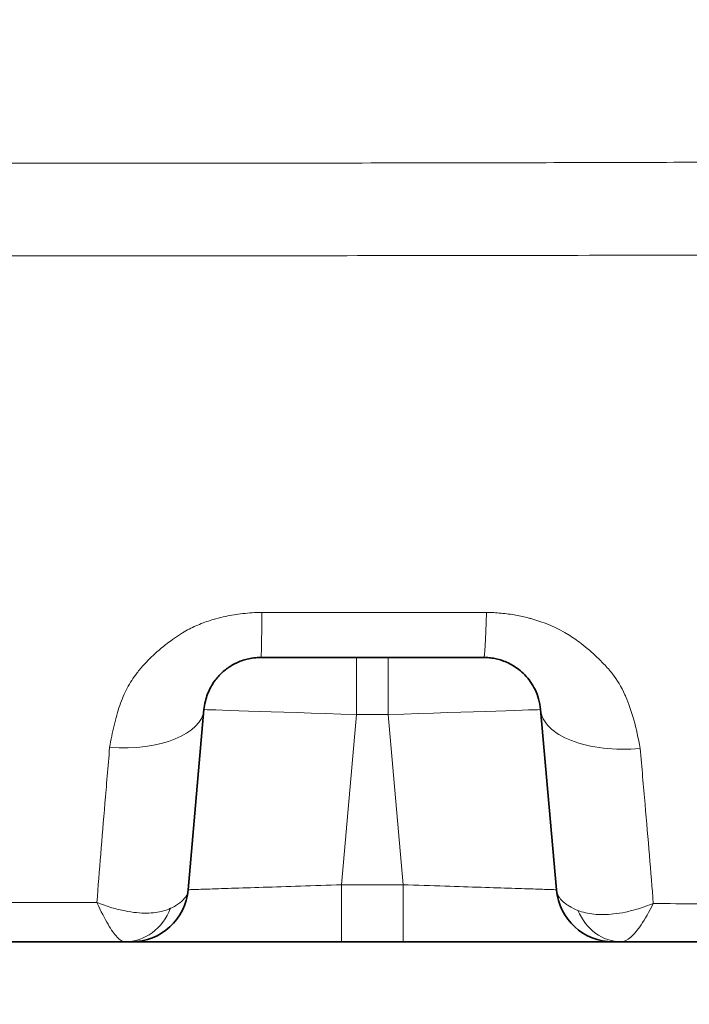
# Model space of a CAD drawing. Header units: millimetres. Extents: x 5 to 415, y 5 to 292.
# Tile 83 of 199: x 183.29 to 186.8, y 218.53 to 223.7. Entities that reach past the tile are written whole.
import ezdxf

# ---------------------------------------------------------------- set-up
doc = ezdxf.new("R2010")
doc.units = ezdxf.units.MM
for name, color, linetype, lineweight in [('Sichtbar (ISO)', 7, 'Continuous', 35), ('Sichtbar schmal (ISO)', 7, 'Continuous', 18), ('Symbol (ISO)', 7, 'Continuous', 25)]:
    doc.layers.add(name, color=color, linetype=linetype, lineweight=lineweight)
doc.styles.add('Notiztext (ISO)', font='isocpeur.ttf')
doc.dimstyles.new('Standard - Methode 1b (ISO)$7', dxfattribs={"dimtxt": 3.5, "dimasz": 2.5, "dimexe": 2, "dimexo": 0, "dimgap": 0.762, "dimtad": 1, "dimtoh": 1, "dimdsep": 46, "dimtxsty": 'Notiztext (ISO)', "dimcen": 0.09, "dimdle": 10, "dimclrd": 256, "dimclre": 256, "dimclrt": 256, "dimazin": 2, "dimtfac": 1, "dimtmove": 0, "dimatfit": 3, "dimfxl": 1, "dimtolj": 1, "dimlwd": -1, "dimlwe": -1, "dimarcsym": 0})

msp = doc.modelspace()

# ---------------------------------------------------------------- linework, layer by layer
at = {"layer": 'Sichtbar (ISO)'}
for p, q in [((184.17059342, 219.12876354), (184.25340876, 220.07534724)), ((186.02131228, 220.07534702), (186.10412758, 219.12876382)), ((185.29878417, 218.85491055), (184.97593686, 218.85491055)), ((186.4443757, 218.85491055), (186.44434423, 218.85491055))]:
    msp.add_line(p, q, dxfattribs=at)
for centre, start, end in [((183.87173503, 219.15491055), 270.00000004, 354.99994227), ((186.40298599, 219.15491055), 185.00000127, 270)]:
    msp.add_arc(centre, 0.3, start, end, dxfattribs=at)
msp.add_ellipse((186.4443006, 219.1549105), major_axis=(0.00024348, -0.29999988), ratio=0.8475322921, start_param=6.2823993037, end_param=6.2824938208, dxfattribs=at)
for points, knots in [([(184.25340876, 220.07534721), (184.25468358, 220.08991596), (184.25703486, 220.10450225), (184.26048757, 220.11894768), (184.26363274, 220.13210646), (184.26769188, 220.14514836), (184.27267594, 220.15796058), (184.2772363, 220.16968361), (184.28257101, 220.18121435), (184.28868032, 220.19245546), (184.29425695, 220.20271647), (184.300479, 220.21273615), (184.30733986, 220.22243627), (184.31360022, 220.23128736), (184.32039245, 220.23987238), (184.32770542, 220.24812772), (184.33447452, 220.2557691), (184.34168977, 220.26312802), (184.3493363, 220.27015091), (184.35661303, 220.27683416), (184.36428031, 220.28321311), (184.3723185, 220.28923904), (184.3801618, 220.29511887), (184.38835822, 220.30066258), (184.39688124, 220.30582325), (184.40532532, 220.31093613), (184.41408997, 220.31567302), (184.42313894, 220.31998811), (184.43217718, 220.32429807), (184.44149906, 220.32818724), (184.45105676, 220.3316124), (184.46081642, 220.33510995), (184.47082197, 220.33812368), (184.48100716, 220.34061437), (184.49193885, 220.3432876), (184.50307747, 220.34535831), (184.51433222, 220.34679245), (184.52688993, 220.34839263), (184.53959222, 220.34920031), (184.55226722, 220.34920056)], [0.00000000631, 0.00000000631, 0.00000000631, 0.00000000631, 0.10864764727, 0.10864764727, 0.10864764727, 0.20761816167, 0.20761816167, 0.20761816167, 0.29817498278, 0.29817498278, 0.29817498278, 0.38083617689, 0.38083617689, 0.38083617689, 0.45626227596, 0.45626227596, 0.45626227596, 0.52607888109, 0.52607888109, 0.52607888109, 0.59251899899, 0.59251899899, 0.59251899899, 0.65734820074, 0.65734820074, 0.65734820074, 0.72157702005, 0.72157702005, 0.72157702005, 0.78572967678, 0.78572967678, 0.78572967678, 0.85123790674, 0.85123790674, 0.85123790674, 0.92154740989, 0.92154740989, 0.92154740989, 0.99999664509, 0.99999664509, 0.99999664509, 0.99999664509]), ([(184.55226722, 220.34920056), (184.68366943, 220.34920056), (184.8150426, 220.34920056), (184.946389, 220.34920056), (185.07643497, 220.34920056), (185.20645471, 220.34920056), (185.33644862, 220.34920056), (185.46514544, 220.34920056), (185.59381694, 220.34920056), (185.72245479, 220.34920056)], [0, 0, 0, 0, 0.33666397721, 0.33666397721, 0.33666397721, 0.66999475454, 0.66999475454, 0.66999475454, 0.99999953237, 0.99999953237, 0.99999953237, 0.99999953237]), ([(185.72245479, 220.34920056), (185.73208229, 220.34920048), (185.74170258, 220.34873558), (185.75124152, 220.34781614), (185.76100594, 220.34687497), (185.77068513, 220.34545753), (185.78021973, 220.34358653), (185.79064175, 220.34154139), (185.80089102, 220.33895434), (185.81089908, 220.33586663), (185.82183459, 220.33249279), (185.83248211, 220.32852119), (185.84277546, 220.32401451), (185.85405058, 220.31907799), (185.86490075, 220.31349945), (185.875266, 220.30736416), (185.88660504, 220.30065247), (185.89736377, 220.29327451), (185.90749343, 220.28533686), (185.91860119, 220.27663276), (185.92895253, 220.26725567), (185.93851049, 220.257334), (185.94903269, 220.24641138), (185.95859335, 220.23482876), (185.96716627, 220.2227397), (185.97663483, 220.20938764), (185.98489848, 220.1954178), (185.99194119, 220.18102079), (185.9997404, 220.1650773), (186.00604228, 220.14860994), (186.01084541, 220.13184626), (186.01616936, 220.11326479), (186.01965189, 220.09431924), (186.02131229, 220.07534691)], [0, 0, 0, 0, 0.05862134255, 0.05862134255, 0.05862134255, 0.11862840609, 0.11862840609, 0.11862840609, 0.18422052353, 0.18422052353, 0.18422052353, 0.2558910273, 0.2558910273, 0.2558910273, 0.33439747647, 0.33439747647, 0.33439747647, 0.42027943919, 0.42027943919, 0.42027943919, 0.51445398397, 0.51445398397, 0.51445398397, 0.61812930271, 0.61812930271, 0.61812930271, 0.73263602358, 0.73263602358, 0.73263602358, 0.85944271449, 0.85944271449, 0.85944271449, 0.99999975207, 0.99999975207, 0.99999975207, 0.99999975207]), ([(183.83804863, 218.85491055), (183.5839166, 218.85491055), (183.23604131, 218.8549106), (182.88798495, 218.85491055), (182.79428566, 218.85491055)], [0, 0, 0, 0, 0.7308296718, 1, 1, 1, 1]), ([(183.87173503, 218.85491055), (183.87173502, 218.85491055), (183.87130869, 218.85491055), (183.87047343, 218.85491056), (183.86977827, 218.85491056), (183.86879935, 218.85491057), (183.86753629, 218.85491056), (183.86686814, 218.85491056), (183.86612195, 218.85491056), (183.86530399, 218.85491056), (183.86271777, 218.85491055), (183.85941147, 218.85491056), (183.85561475, 218.85491056), (183.8554107, 218.85491056), (183.85520519, 218.85491056), (183.85499823, 218.85491056), (183.85013639, 218.85491056), (183.84449124, 218.85491055), (183.83804863, 218.85491055)], [0.00000092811, 0.00000092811, 0.00000092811, 0.00000092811, 0.18192521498, 0.18192521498, 0.18192521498, 0.33333333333, 0.33333333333, 0.33333333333, 0.41342713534, 0.41342713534, 0.41342713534, 0.66666666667, 0.66666666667, 0.66666666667, 0.68027686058, 0.68027686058, 0.68027686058, 1, 1, 1, 1]), ([(184.09486968, 218.85491045), (184.09164553, 218.85491045), (184.08844934, 218.85491046), (184.08528162, 218.85491048), (184.05826786, 218.85491064), (184.03303359, 218.85491168), (184.01035541, 218.85491234), (183.97406433, 218.8549134), (183.94447523, 218.85491176), (183.92211914, 218.85491105), (183.92087648, 218.85491101), (183.91965892, 218.85491098), (183.91846613, 218.85491096)], [0.59098067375, 0.59098067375, 0.59098067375, 0.59098067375, 0.6, 0.6, 0.6, 0.67691527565, 0.67691527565, 0.67691527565, 0.8, 0.8, 0.8, 0.80684160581, 0.80684160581, 0.80684160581, 0.80684160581]), ([(184.53207873, 218.8549114), (184.49093538, 218.8549112), (184.450815, 218.85491079), (184.41198907, 218.85491056), (184.39027467, 218.85491044), (184.36896302, 218.85491038), (184.34809332, 218.85491037)], [0.26548458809, 0.26548458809, 0.26548458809, 0.26548458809, 0.34469814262, 0.34469814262, 0.34469814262, 0.38900035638, 0.38900035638, 0.38900035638, 0.38900035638]), ([(184.97593686, 218.85491055), (184.87265217, 218.85490326), (184.77431002, 218.85490885), (184.67987686, 218.85491056), (184.67203227, 218.8549107), (184.66421574, 218.85491083), (184.6564271, 218.85491094)], [0, 0, 0, 0, 0.17305452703, 0.17305452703, 0.17305452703, 0.18743021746, 0.18743021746, 0.18743021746, 0.18743021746]), ([(185.65521594, 218.85491137), (185.65482897, 218.85491137), (185.65444187, 218.85491136), (185.65405462, 218.85491136), (185.63651136, 218.8549112), (185.61867998, 218.8549112), (185.60057115, 218.85491138), (185.50698264, 218.8549123), (185.40617747, 218.85490176), (185.29878417, 218.85491055)], [0.79928425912, 0.79928425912, 0.79928425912, 0.79928425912, 0.8, 0.8, 0.8, 0.83242480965, 0.83242480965, 0.83242480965, 1, 1, 1, 1]), ([(186.36192072, 218.85491076), (186.35838466, 218.85491097), (186.35461139, 218.85491112), (186.35059546, 218.85491123), (186.32649751, 218.85491189), (186.29412229, 218.85491094), (186.25368268, 218.85491059), (186.23563683, 218.85491044), (186.21599525, 218.85491039), (186.19486831, 218.85491043), (186.16034736, 218.85491049), (186.12182561, 218.85491075), (186.08035992, 218.85491073), (186.04937866, 218.85491072), (186.01676035, 218.85491041), (185.9830818, 218.85491039)], [0.17695403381, 0.17695403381, 0.17695403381, 0.17695403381, 0.2, 0.2, 0.2, 0.33828944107, 0.33828944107, 0.33828944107, 0.4, 0.4, 0.4, 0.50083371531, 0.50083371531, 0.50083371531, 0.57617201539, 0.57617201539, 0.57617201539, 0.57617201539]), ([(186.44434423, 218.85491055), (186.44434239, 218.85491055), (186.44434121, 218.85491055), (186.44434024, 218.85491055), (186.4438746, 218.85491055), (186.44349605, 218.85491058), (186.44306873, 218.85491062), (186.4378445, 218.85491105), (186.43209287, 218.85491055), (186.42733369, 218.85491055), (186.42268906, 218.85491055), (186.41898332, 218.85491055), (186.41579944, 218.85491055), (186.41287071, 218.85491055), (186.41038354, 218.85491055), (186.40843655, 218.85491055), (186.40658859, 218.85491055), (186.40522724, 218.85491055), (186.40432333, 218.85491055), (186.40343253, 218.85491055), (186.40298597, 218.85491055), (186.40298599, 218.85491055)], [0.00007685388, 0.00007685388, 0.00007685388, 0.00007685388, 0.00011370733, 0.00011370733, 0.00011370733, 0.01771299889, 0.01771299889, 0.01771299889, 0.23287261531, 0.23287261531, 0.23287261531, 0.44285293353, 0.44285293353, 0.44285293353, 0.63600574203, 0.63600574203, 0.63600574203, 0.81933358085, 0.81933358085, 0.81933358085, 1, 1, 1, 1]), ([(186.44436826, 218.85491055), (186.54368926, 218.85491055), (186.87644028, 218.8549105), (187.21416561, 218.85491105), (187.45159481, 218.85491055), (187.45682823, 218.85491055)], [0, 0, 0, 0, 0.2936578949, 0.9844525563, 1, 1, 1, 1])]:
    msp.add_open_spline(points, degree=3, knots=knots, dxfattribs=at)
for points in [[(183.91846626, 218.85491096), (183.88995185, 218.85491057), (183.87603942, 218.85490405), (183.87160544, 218.85490996)], [(184.34809329, 218.85491037), (184.25196828, 218.85491033), (184.16539149, 218.85491054), (184.09487031, 218.85491046)], [(184.65642713, 218.85491094), (184.61413679, 218.85491154), (184.57253866, 218.85491161), (184.53207385, 218.85491143)], [(185.98308262, 218.85491042), (185.88535972, 218.85491024), (185.7729355, 218.85491246), (185.65521594, 218.85491137)], [(186.38937096, 218.85490771), (186.38266311, 218.85490859), (186.37350275, 218.85491007), (186.36192068, 218.85491076)], [(186.40298599, 218.85491055), (186.40286456, 218.85490641), (186.3983449, 218.85490654), (186.38945849, 218.85490772)]]:
    msp.add_open_spline(points, degree=3, dxfattribs=at)
at = {"layer": 'Sichtbar schmal (ISO)'}
for p, q in [((185.05417709, 220.34920055), (185.05417709, 220.04920036)), ((185.22054393, 220.04919935), (185.22054393, 220.34920055)), ((183.90730113, 220.27499209), (183.90733535, 220.27503685)), ((184.97593687, 219.15491119), (185.05417708, 220.04920036)), ((185.05417708, 220.04920036), (185.22054396, 220.04919935)), ((185.22054399, 220.04919935), (185.29878415, 219.15491118)), ((185.29878417, 219.15491118), (184.97593686, 219.15491119)), ((184.97593686, 218.85491055), (184.97593686, 219.15491119)), ((185.29878417, 219.15491118), (185.29878417, 218.85491055))]:
    msp.add_line(p, q, dxfattribs=at)
for centre, major_axis, ratio, start_param, end_param in [((184.55226754, 220.84920055), (-0.00000022, -0.5), 0.0135318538, 0.0000902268, 1.0134059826), ((185.72245406, 220.84920055), (-0.00000015, -0.5), 0.0326508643, 0.0000903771, 1.014560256), ((183.75531142, 220.11892518), (0.49809735, -0.04357789), 0.4844296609, 4.7598555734, 6.2831850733), ((185.0541825, 220.04918365), (0.80077396, -0.02616101), 0.0000206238, 1.5708037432, 3.141589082), ((185.22054015, 220.04918976), (0.80077244, 0.02615384), 0.0000118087, 0.0000027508, 1.5707912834), ((186.51940965, 220.1189247), (-0.49809738, -0.04357756), 0.4981132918, 0.0000005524, 1.5763514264), ((183.83818482, 219.15491029), (-0.00059828, -0.29999928), 0.8772749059, 0.0017557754, 1.1473386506), ((186.4443006, 219.1549105), (0.00024348, -0.29999988), 0.8475322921, 5.1765023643, 6.2823993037)]:
    msp.add_ellipse(centre, major_axis=major_axis, ratio=ratio, start_param=start_param, end_param=end_param, dxfattribs=at)
for points, knots in [([(188.09552059, 222.95676873), (187.94548424, 222.95591201), (187.79600254, 222.95518271), (187.64597429, 222.95446695), (187.39073302, 222.95324924), (187.13508522, 222.95218329), (186.87961615, 222.95127953), (186.45831967, 222.94978912), (186.03750912, 222.94874117), (185.61656154, 222.94797659), (185.14409258, 222.94711843), (184.67145099, 222.94661726), (184.19882901, 222.94636077), (183.67652013, 222.9460773), (183.15423521, 222.94609266), (182.63191418, 222.94612911), (182.05777915, 222.94616918), (181.4836005, 222.94623474), (180.90943502, 222.9462568), (180.28240014, 222.94628089), (179.65538096, 222.9462531), (179.02836077, 222.94625307), (178.34701434, 222.94625304), (177.66566671, 222.94628578), (176.98431741, 222.94632331), (176.24612192, 222.94636397), (175.50792447, 222.94641023), (174.76972726, 222.9464537), (173.97002349, 222.94650079), (173.17032, 222.94654459), (172.37061648, 222.94658752), (171.50359866, 222.94663407), (170.63658082, 222.94667959), (169.76956304, 222.94672418), (168.82944466, 222.94677253), (167.88932636, 222.94681978), (166.94920811, 222.94686693), (165.92996617, 222.94691806), (164.9107243, 222.94696907), (163.89148243, 222.94702104), (162.78594138, 222.94707741), (161.68040034, 222.94713491), (160.57485921, 222.94719226), (159.37432464, 222.94725454), (158.17378997, 222.94731663), (156.97325523, 222.94737676), (155.66918615, 222.94744209), (154.365117, 222.9475051), (153.06104774, 222.94756357), (151.65238649, 222.94762673), (150.24372513, 222.94768458), (148.83506366, 222.94773431), (147.32213079, 222.94778772), (145.80919779, 222.94783177), (144.29626468, 222.94786286), (142.67933605, 222.94789608), (141.06240729, 222.94791451), (139.44547836, 222.94791403)], [0, 0, 0, 0, 0.0092554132, 0.0092554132, 0.0092554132, 0.0250015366, 0.0250015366, 0.0250015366, 0.0509686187, 0.0509686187, 0.0509686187, 0.0801139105, 0.0801139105, 0.0801139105, 0.1123232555, 0.1123232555, 0.1123232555, 0.1477277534, 0.1477277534, 0.1477277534, 0.1863923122, 0.1863923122, 0.1863923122, 0.2284068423, 0.2284068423, 0.2284068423, 0.2739267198, 0.2739267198, 0.2739267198, 0.3232393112, 0.3232393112, 0.3232393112, 0.3767027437, 0.3767027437, 0.3767027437, 0.4346738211, 0.4346738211, 0.4346738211, 0.4975239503, 0.4975239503, 0.4975239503, 0.5656955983, 0.5656955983, 0.5656955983, 0.6397248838, 0.6397248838, 0.6397248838, 0.7201384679, 0.7201384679, 0.7201384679, 0.8070015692, 0.8070015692, 0.8070015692, 0.9002944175, 0.9002944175, 0.9002944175, 1, 1, 1, 1]), ([(188.09406181, 222.46869037), (187.69006957, 222.46678234), (187.28576831, 222.46511171), (186.88132734, 222.46379314), (186.77993043, 222.46346256), (186.67852475, 222.46315485), (186.57711294, 222.46287431), (186.25729504, 222.4619896), (185.93741845, 222.46137552), (185.6174749, 222.46092902), (185.43127894, 222.46066918), (185.24506032, 222.46046586), (185.05882052, 222.46029688), (184.77229733, 222.46003691), (184.48571712, 222.45985776), (184.19909471, 222.45974071), (183.67680761, 222.45952743), (183.15438032, 222.45952061), (182.63186747, 222.45952822), (182.42782085, 222.4595312), (182.22376119, 222.45953641), (182.01968869, 222.45954538), (181.64962613, 222.45956165), (181.27953957, 222.45959008), (180.90942608, 222.4596063), (180.28244591, 222.45963378), (179.65538844, 222.45962627), (179.02835852, 222.4596382), (179.0118771, 222.45963852), (178.99539569, 222.45963884), (178.97891431, 222.45963918), (178.3140314, 222.45965288), (177.64916325, 222.45968654), (176.98429014, 222.45972195), (176.63552644, 222.45974052), (176.28676137, 222.45975957), (175.93799091, 222.45977938), (175.54856574, 222.4598015), (175.15913507, 222.45982456), (174.7696987, 222.45984725), (173.97001764, 222.45989385), (173.17031257, 222.45993893), (172.3705898, 222.45998435), (171.50359105, 222.46003359), (170.63657149, 222.46008323), (169.76953767, 222.46013266), (168.8294334, 222.46018626), (167.88931236, 222.46023962), (166.94918331, 222.46029284), (165.92994698, 222.46035055), (164.91070122, 222.46040811), (163.89145725, 222.46046544), (163.85191309, 222.46046767), (163.81236893, 222.46046989), (163.77282478, 222.46047211), (162.70682274, 222.46053206), (161.64082273, 222.46059166), (160.57483357, 222.46065004), (159.37428135, 222.46071578), (158.17374289, 222.46077995), (156.97323048, 222.46084115), (155.66912616, 222.46090762), (154.36505258, 222.46097059), (153.06102559, 222.46102829), (150.13914201, 222.46115756), (147.21749235, 222.46126037), (144.29625451, 222.46131678), (142.67919283, 222.46134801), (141.06225733, 222.46136503), (139.44547831, 222.46136445)], [0, 0, 0, 0, 0.0249844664, 0.0249844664, 0.0249844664, 0.031248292, 0.031248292, 0.031248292, 0.0510022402, 0.0510022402, 0.0510022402, 0.0624983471, 0.0624983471, 0.0624983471, 0.0801846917, 0.0801846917, 0.0801846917, 0.1124129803, 0.1124129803, 0.1124129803, 0.1249984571, 0.1249984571, 0.1249984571, 0.1478208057, 0.1478208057, 0.1478208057, 0.1864823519, 0.1864823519, 0.1864823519, 0.1874985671, 0.1874985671, 0.1874985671, 0.2284941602, 0.2284941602, 0.2284941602, 0.2499986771, 0.2499986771, 0.2499986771, 0.2740098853, 0.2740098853, 0.2740098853, 0.3233152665, 0.3233152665, 0.3233152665, 0.3767684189, 0.3767684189, 0.3767684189, 0.4347264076, 0.4347264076, 0.4347264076, 0.4975612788, 0.4975612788, 0.4975612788, 0.4999991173, 0.4999991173, 0.4999991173, 0.5657165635, 0.5657165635, 0.5657165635, 0.6397297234, 0.6397297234, 0.6397297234, 0.7201294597, 0.7201294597, 0.7201294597, 0.9002780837, 0.9002780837, 0.9002780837, 1, 1, 1, 1]), ([(184.55797898, 220.58596633), (184.52312172, 220.58610906), (184.48924592, 220.58353713), (184.4566002, 220.57960826), (184.42568124, 220.57588721), (184.39586187, 220.57094396), (184.3673185, 220.56491788), (184.34973023, 220.56120465), (184.33262936, 220.55707874), (184.31605668, 220.55258405), (184.30600058, 220.54985673), (184.29615993, 220.54695775), (184.28649248, 220.54389092), (184.2604295, 220.5356229), (184.23560097, 220.52616614), (184.21125289, 220.515272), (184.18762057, 220.50469811), (184.16443544, 220.49275895), (184.1412781, 220.47889636), (184.13387996, 220.47446764), (184.12648787, 220.46984082), (184.11909513, 220.46499195), (184.10506659, 220.45579069), (184.09086056, 220.44593486), (184.07678021, 220.43554108), (184.05598147, 220.42018794), (184.03547225, 220.4036495), (184.01595183, 220.38653515), (183.99514136, 220.36828976), (183.97545778, 220.34939526), (183.95734089, 220.3308384), (183.95211253, 220.32548307), (183.94701229, 220.32015735), (183.94204505, 220.31488716), (183.92661366, 220.29851459), (183.91293991, 220.28244558), (183.90032823, 220.26603728), (183.8816184, 220.24169506), (183.86517536, 220.21661374), (183.85004467, 220.18802869), (183.84282069, 220.17438108), (183.83591842, 220.15992736), (183.82937596, 220.14433588), (183.82305642, 220.12927561), (183.81691354, 220.11316393), (183.81101325, 220.09612114), (183.80006872, 220.06450827), (183.78997184, 220.02970289), (183.78097666, 219.99230608), (183.77219741, 219.95580702), (183.76445669, 219.91683215), (183.75785888, 219.8758361)], [0.00006118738, 0.00006118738, 0.00006118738, 0.00006118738, 0.07906628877, 0.07906628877, 0.07906628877, 0.15389249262, 0.15389249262, 0.15389249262, 0.2, 0.2, 0.2, 0.22797745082, 0.22797745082, 0.22797745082, 0.30340331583, 0.30340331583, 0.30340331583, 0.37661186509, 0.37661186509, 0.37661186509, 0.4, 0.4, 0.4, 0.44438156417, 0.44438156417, 0.44438156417, 0.50993964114, 0.50993964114, 0.50993964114, 0.57983024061, 0.57983024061, 0.57983024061, 0.6, 0.6, 0.6, 0.66266004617, 0.66266004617, 0.66266004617, 0.75561816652, 0.75561816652, 0.75561816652, 0.8, 0.8, 0.8, 0.84286972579, 0.84286972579, 0.84286972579, 0.92238932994, 0.92238932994, 0.92238932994, 0.99999999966, 0.99999999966, 0.99999999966, 0.99999999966]), ([(184.55797898, 220.58596633), (184.69014806, 220.58471428), (184.82232908, 220.58471483), (184.95454018, 220.58471524), (184.96041809, 220.58471526), (184.96629607, 220.58471528), (184.9721741, 220.5847153), (185.09720081, 220.58471569), (185.22225396, 220.5847162), (185.34732409, 220.58471667), (185.47696785, 220.58471715), (185.60662985, 220.58471755), (185.73632145, 220.58524323)], [0, 0, 0, 0, 0.3366639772, 0.3366639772, 0.3366639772, 0.3516315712, 0.3516315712, 0.3516315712, 0.6699947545, 0.6699947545, 0.6699947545, 1, 1, 1, 1]), ([(186.54388284, 219.87106168), (186.53468417, 219.92514552), (186.5234892, 219.97579334), (186.51067859, 220.02186365), (186.49808655, 220.0671479), (186.48390513, 220.10802105), (186.46891352, 220.14307978), (186.46741876, 220.14657536), (186.46590681, 220.15001168), (186.46437846, 220.15339289), (186.44506505, 220.19612042), (186.42363803, 220.23015473), (186.39810905, 220.26310479), (186.3847832, 220.28030437), (186.37024514, 220.29719049), (186.35359874, 220.31454645), (186.34226212, 220.32636629), (186.33020636, 220.3385288), (186.31748908, 220.35073056), (186.29192026, 220.37526291), (186.26359908, 220.39989643), (186.23386099, 220.42252793), (186.21177127, 220.43933882), (186.18892762, 220.45505424), (186.16635216, 220.46913697), (186.16030844, 220.47290707), (186.15425563, 220.47654309), (186.14819561, 220.48005381), (186.11916594, 220.4968714), (186.09002679, 220.51082368), (186.06072635, 220.52271338), (186.03225135, 220.53426814), (186.00361545, 220.54388716), (185.97438534, 220.55203067), (185.9692402, 220.5534641), (185.96407543, 220.55485094), (185.95888821, 220.55619258), (185.93674676, 220.56191931), (185.91432247, 220.56689495), (185.89160842, 220.571047), (185.86599588, 220.57572888), (185.84001423, 220.57936613), (185.81369737, 220.58185133), (185.7881884, 220.58426023), (185.7623619, 220.58558717), (185.73632145, 220.58524323)], [0, 0, 0, 0, 0.10086044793, 0.10086044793, 0.10086044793, 0.2, 0.2, 0.2, 0.20988483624, 0.20988483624, 0.20988483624, 0.3347971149, 0.3347971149, 0.3347971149, 0.4, 0.4, 0.4, 0.44440479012, 0.44440479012, 0.44440479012, 0.53368319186, 0.53368319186, 0.53368319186, 0.6, 0.6, 0.6, 0.61775377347, 0.61775377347, 0.61775377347, 0.70280063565, 0.70280063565, 0.70280063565, 0.78545161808, 0.78545161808, 0.78545161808, 0.8, 0.8, 0.8, 0.8620990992, 0.8620990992, 0.8620990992, 0.93212251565, 0.93212251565, 0.93212251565, 0.99999628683, 0.99999628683, 0.99999628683, 0.99999628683]), ([(183.69103068, 219.06147718), (183.69749346, 219.14413666), (183.70433291, 219.23000894), (183.71130103, 219.31647929), (183.71826937, 219.40295232), (183.72536706, 219.48995344), (183.73308653, 219.58273805), (183.74080599, 219.67552266), (183.74914659, 219.77415281), (183.75785888, 219.8758361)], [0.00001031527, 0.00001031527, 0.00001031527, 0.00001031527, 0.33333333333, 0.33333333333, 0.33333333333, 0.66666666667, 0.66666666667, 0.66666666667, 1, 1, 1, 1]), ([(186.54388284, 219.87106168), (186.55305827, 219.77016114), (186.56179835, 219.67206757), (186.56992204, 219.57875942), (186.57804572, 219.48545127), (186.58555696, 219.39688961), (186.59273654, 219.3101237), (186.59991612, 219.22335778), (186.60675974, 219.1384327), (186.61310266, 219.05713941)], [0, 0, 0, 0, 0.3333333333, 0.3333333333, 0.3333333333, 0.6666666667, 0.6666666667, 0.6666666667, 1, 1, 1, 1]), ([(184.97593686, 219.15491119), (184.90323733, 219.15255088), (184.83025175, 219.15018234), (184.75999627, 219.14790176), (184.69154148, 219.14567964), (184.62567862, 219.14354102), (184.56459396, 219.14155772), (184.50390112, 219.13958715), (184.44792538, 219.13776992), (184.39863246, 219.13616952), (184.34873433, 219.13454948), (184.30568413, 219.13315163), (184.27103482, 219.13202686), (184.23695256, 219.1309205), (184.21099848, 219.13007834), (184.19408982, 219.12952872), (184.17850127, 219.12902201), (184.17060087, 219.12876394), (184.17059343, 219.1287637)], [0.00000000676, 0.00000000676, 0.00000000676, 0.00000000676, 0.17315506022, 0.17315506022, 0.17315506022, 0.34187205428, 0.34187205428, 0.34187205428, 0.50950682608, 0.50950682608, 0.50950682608, 0.6791997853, 0.6791997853, 0.6791997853, 0.84611567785, 0.84611567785, 0.84611567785, 0.99999999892, 0.99999999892, 0.99999999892, 0.99999999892]), ([(186.10412758, 219.12876383), (186.10411899, 219.1287641), (186.08547112, 219.12936868), (186.00386037, 219.13201865), (185.8764748, 219.13615429), (185.71247615, 219.14147895), (185.51701778, 219.14782414), (185.37295846, 219.152503), (185.29878417, 219.15491118)], [0, 0, 0, 0, 0.16687974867, 0.33411370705, 0.49844882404, 0.65834685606, 0.8233253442, 0.99999998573, 0.99999998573, 0.99999998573, 0.99999998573]), ([(184.17059342, 219.12876352), (184.16948753, 219.11612335), (184.16484041, 219.10352678), (184.15739746, 219.09208951), (184.14995451, 219.08065224), (184.13999992, 219.07032345), (184.12686183, 219.06012872), (184.11372375, 219.04993399), (184.09717047, 219.03996681), (184.07787483, 219.03115726)], [0.00000006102, 0.00000006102, 0.00000006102, 0.00000006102, 0.33333333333, 0.33333333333, 0.33333333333, 0.66666666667, 0.66666666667, 0.66666666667, 0.9999997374, 0.9999997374, 0.9999997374, 0.9999997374]), ([(186.2170438, 219.0204419), (186.20045581, 219.02702914), (186.18549849, 219.03437962), (186.17260967, 219.04202901), (186.16708512, 219.04530778), (186.16193563, 219.04864068), (186.15716984, 219.05198846), (186.15155828, 219.05593037), (186.14648278, 219.05987237), (186.14183378, 219.06388515), (186.13390586, 219.07072813), (186.12719283, 219.07777834), (186.12154871, 219.08538128), (186.1211338, 219.08594018), (186.12072489, 219.08650206), (186.120322, 219.08706705), (186.11583792, 219.09335538), (186.11211083, 219.10005445), (186.10936871, 219.10696728), (186.10654765, 219.1140791), (186.1047704, 219.12141615), (186.10412758, 219.12876382)], [0, 0, 0, 0, 0.2333236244, 0.2333236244, 0.2333236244, 0.3333333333, 0.3333333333, 0.3333333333, 0.4510916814, 0.4510916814, 0.4510916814, 0.6519046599, 0.6519046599, 0.6519046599, 0.6666666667, 0.6666666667, 0.6666666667, 0.8309685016, 0.8309685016, 0.8309685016, 1, 1, 1, 1]), ([(184.07787497, 219.03115781), (184.0778468, 219.03114475), (184.06612032, 219.02570644), (184.0411165, 219.01667393), (183.99891027, 219.00831569), (183.95178489, 219.00510563), (183.89821956, 219.0074791), (183.83691915, 219.01652846), (183.76697146, 219.03382891), (183.71718308, 219.05109421), (183.69103008, 219.06146931)], [0.0000000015, 0.0000000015, 0.0000000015, 0.0000000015, 0.00018041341, 0.1261078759, 0.24966941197, 0.37700004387, 0.51202589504, 0.65944176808, 0.8217199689, 0.99996871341, 0.99996871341, 0.99996871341, 0.99996871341]), ([(183.69103009, 219.06146817), (183.71223235, 219.01631543), (183.73177493, 218.97685522), (183.7493308, 218.947059), (183.76688667, 218.91726277), (183.78246242, 218.89603785), (183.79712483, 218.88010786), (183.81178725, 218.86417788), (183.82553384, 218.85491009), (183.83804863, 218.85491055)], [0, 0, 0, 0, 0.3333333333, 0.3333333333, 0.3333333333, 0.6666666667, 0.6666666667, 0.6666666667, 1, 1, 1, 1]), ([(186.61310266, 219.05713941), (186.58753633, 219.04647065), (186.53820695, 219.02873178), (186.46824714, 219.01051817), (186.40609398, 219.00044565), (186.35088487, 218.9970296), (186.30155189, 218.9992769), (186.25673773, 219.00676266), (186.2298086, 219.01525315), (186.21704791, 219.02043207)], [0.00000012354, 0.00000012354, 0.00000012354, 0.00000012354, 0.17660230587, 0.33732136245, 0.48396731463, 0.61946390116, 0.74805793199, 0.87277976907, 1, 1, 1, 1]), ([(186.4443757, 218.85491055), (186.46004077, 218.85491321), (186.47694426, 218.86390648), (186.49435888, 218.87946971), (186.51177625, 218.89503541), (186.52972261, 218.91588555), (186.54945569, 218.94509673), (186.56918877, 218.97430791), (186.59065105, 219.01292008), (186.61310266, 219.05713941)], [0.00005280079, 0.00005280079, 0.00005280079, 0.00005280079, 0.33333333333, 0.33333333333, 0.33333333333, 0.66666666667, 0.66666666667, 0.66666666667, 0.99999995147, 0.99999995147, 0.99999995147, 0.99999995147]), ([(187.33841847, 219.05499652), (187.25637679, 219.05463199), (187.09324573, 219.05429096), (186.8513978, 219.05402879), (186.69219716, 219.05587032), (186.61310216, 219.05714526)], [0, 0, 0, 0, 0.33333333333, 0.66666666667, 0.99999997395, 0.99999997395, 0.99999997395, 0.99999997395])]:
    msp.add_open_spline(points, degree=3, knots=knots, dxfattribs=at)
msp.add_open_spline([(183.69103008, 219.06146931), (183.44178362, 219.06160049), (183.19256218, 219.06165837), (182.94338423, 219.061677)], degree=3, dxfattribs=at)

# ---------------------------------------------------------------- leaders
at = {"layer": 'Symbol (ISO)', "annotation_type": 0, "has_hookline": 1, "hookline_direction": 0, "text_width": 32.54677955}
msp.add_leader([(140.53672224, 228.76820409), (164.40586993, 206.97521264), (166.90586993, 206.97521264)], dimstyle='Standard - Methode 1b (ISO)$7', override={"dimtad": 0}, dxfattribs=at)

doc.saveas('drawing.dxf')
